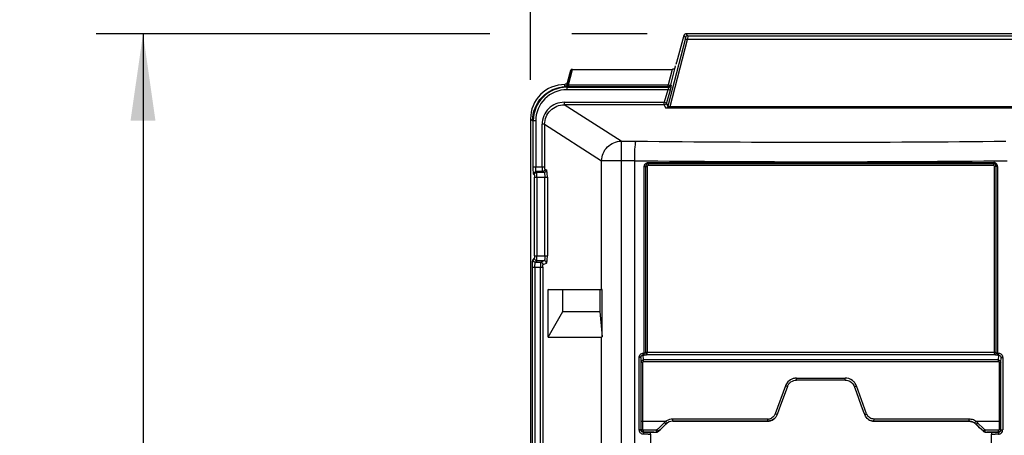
# Model space of a CAD drawing. Header units: inches. Extents: x 0 to 117, y 0 to 83.
# Tile 8 of 66: x 14.72 to 22.63, y 50.14 to 53.48. Entities that reach past the tile are written whole.
import ezdxf

# ---------------------------------------------------------------- set-up
doc = ezdxf.new("R2010")
doc.units = ezdxf.units.IN
doc.header["$LTSCALE"] = 6.431102
doc.header["$MEASUREMENT"] = 0
doc.layers.get('0').update_dxf_attribs({"linetype": 'CONTINUOUS'})
doc.styles.get("Standard").update_dxf_attribs({"font": 'txt', "width": 0.8})
doc.dimstyles.new('DIMSTYLE_2', dxfattribs={"dimtxt": 0.78125, "dimasz": 0.7, "dimexe": 0.18, "dimexo": 0.0625, "dimgap": 0.09, "dimtad": 1, "dimdec": 0, "dimzin": 4, "dimdsep": 46, "dimtxsty": 'STANDARD', "dimblk": '_FILLED', "dimblk1": '_FILLED', "dimblk2": '_FILLED', "dimcen": 0.09, "dimadec": 0, "dimazin": 0, "dimtfac": 1, "dimtdec": 0, "dimtofl": 0, "dimtmove": 0, "dimatfit": 3, "dimldrblk": '_FILLED', "dimfxl": 1, "dimtolj": 1, "dimtzin": 4, "dimarcsym": 0})

# ---------------------------------------------------------------- blocks, each defined once
blk = doc.blocks.new('_FILLED')
at = {"color": 0, "linetype": 'BYBLOCK'}
blk.add_solid([(0, 0), (-1, 0.143), (-1, -0.143)], dxfattribs=at)
blk = doc.blocks.new('*D9')
at = {"color": 7, "linetype": 'CONTINUOUS'}
for p, q in [((18.8268, 52.9948), (18.8268, 56.1389)), ((28.3741, 52.9948), (28.3741, 56.1389)), ((18.8268, 55.7639), (23.6004, 55.7639)), ((28.3741, 55.7639), (23.6004, 55.7639))]:
    blk.add_line(p, q, dxfattribs=at)
at = {"color": 7, "linetype": 'CONTINUOUS', "xscale": 0.7, "yscale": 0.7, "zscale": 0.7, "rotation": 180}
blk.add_blockref('_FILLED', (18.8268, 55.7639), dxfattribs=at)
at = {"color": 7, "linetype": 'CONTINUOUS', "xscale": 0.7, "yscale": 0.7, "zscale": 0.7}
blk.add_blockref('_FILLED', (28.3741, 55.7639), dxfattribs=at)
at = {"color": 7, "linetype": 'CONTINUOUS', "insert": (23.6004, 56.7405), "char_height": 0.78125, "width": 1.875, "attachment_point": 2, "line_spacing_factor": 0.9}
blk.add_mtext('243', dxfattribs=at)
blk = doc.blocks.new('*D10')
at = {"color": 7, "linetype": 'CONTINUOUS'}
for p, q in [((18.4988, 53.3662), (15.3394, 53.3662)), ((15.7144, 53.3662), (15.7144, 40.289)), ((19.7646, 53.3662), (19.1591, 53.3662)), ((15.7144, 27.2118), (15.7144, 40.289)), ((18.7895, 27.2118), (15.3394, 27.2118))]:
    blk.add_line(p, q, dxfattribs=at)
at = {"color": 7, "linetype": 'CONTINUOUS', "xscale": 0.7, "yscale": 0.7, "zscale": 0.7}
for p, rotation in [((15.7144, 53.3662), 90), ((15.7144, 27.2118), 270)]:
    blk.add_blockref('_FILLED', p, dxfattribs=dict(at, rotation=rotation))
at = {"color": 7, "linetype": 'CONTINUOUS', "insert": (14.7378, 40.289), "char_height": 0.78125, "width": 1.875, "attachment_point": 2, "rotation": 90, "line_spacing_factor": 0.9}
blk.add_mtext('664', dxfattribs=at)

msp = doc.modelspace()

# ---------------------------------------------------------------- linework, layer by layer
at = {"color": 7, "linetype": 'CONTINUOUS'}
for p, q in [((20.0678, 53.3198), (19.931, 52.7842)), ((19.9495, 52.782), (20.0867, 53.3191)), ((20.0581, 53.3516), (20.0003, 53.136)), ((20.0581, 53.3516), (20.0709, 53.335)), ((20.0898, 53.3496), (20.0771, 53.3662)), ((27.1238, 53.3662), (20.0771, 53.3662)), ((27.1141, 53.3191), (20.0867, 53.3191)), ((20.0898, 53.3496), (27.111, 53.3496)), ((19.1534, 53.0794), (19.1209, 52.956)), ((19.1473, 53.0701), (19.121, 52.9722)), ((19.1319, 52.9545), (19.1649, 53.0798)), ((19.1649, 53.0798), (19.9652, 53.0798)), ((19.9652, 53.0798), (19.9336, 52.9545)), ((19.9525, 52.9548), (19.9876, 53.0937)), ((19.9876, 53.0937), (19.9923, 53.1082)), ((19.1029, 52.9433), (19.103, 52.9415)), ((19.1186, 52.9404), (19.1093, 52.9408)), ((19.1186, 52.9404), (19.1186, 52.9161)), ((19.1186, 52.9358), (19.937, 52.9358)), ((19.9285, 52.9161), (19.1186, 52.9161)), ((19.121, 52.9704), (19.121, 52.9722)), ((19.121, 52.9686), (19.121, 52.9704)), ((19.1319, 52.9545), (19.1319, 52.9403)), ((19.1319, 52.9545), (19.9336, 52.9545)), ((19.9336, 52.9403), (19.1319, 52.9403)), ((19.9285, 52.9161), (19.9013, 52.8146)), ((19.9475, 52.911), (19.9203, 52.8095)), ((19.9475, 52.911), (19.9285, 52.9161)), ((19.9336, 52.9403), (19.9336, 52.9545)), ((19.9336, 52.9403), (19.937, 52.9358)), ((19.9525, 52.9548), (19.956, 52.9504)), ((19.0975, 52.8146), (19.0975, 52.795)), ((19.0975, 52.8146), (19.9013, 52.8146)), ((19.5544, 52.5021), (19.0975, 52.795)), ((19.9013, 52.795), (19.0975, 52.795)), ((19.9013, 52.795), (19.9013, 52.8146)), ((19.9013, 52.8146), (19.9203, 52.8095)), ((19.9013, 52.795), (19.912, 52.7696)), ((19.931, 52.7842), (19.9203, 52.8095)), ((19.9495, 52.7668), (19.9495, 52.782)), ((19.9495, 52.782), (27.2513, 52.782)), ((27.2513, 52.7668), (19.9495, 52.7668)), ((18.8268, 52.6823), (18.8268, 27.4871)), ((18.8268, 52.6823), (18.8433, 52.6658)), ((18.8682, 52.6658), (18.8433, 52.6658)), ((18.8486, 52.2967), (18.8486, 52.6658)), ((18.8682, 52.6657), (18.8682, 52.2967)), ((18.9207, 52.2967), (18.9207, 52.6386)), ((18.9402, 52.6386), (18.9207, 52.6386)), ((18.9402, 52.6386), (18.9402, 52.2967)), ((18.9402, 52.6386), (19.3981, 52.3451)), ((19.5544, 52.5021), (19.5544, 27.4236)), ((19.5544, 52.5021), (19.6742, 52.5021)), ((18.8486, 52.2967), (18.9402, 52.2967)), ((18.9425, 52.277), (18.9551, 52.2717)), ((19.3981, 51.3091), (19.3981, 52.3451)), ((19.6634, 52.3451), (19.3981, 52.3451)), ((19.6634, 27.5811), (19.6634, 52.3451)), ((19.7406, 50.7976), (19.7406, 52.2997)), ((19.7406, 52.2997), (19.7646, 52.2997)), ((19.7509, 52.2997), (19.7509, 50.802)), ((19.7646, 52.2997), (19.7646, 50.802)), ((19.7714, 52.3304), (22.5476, 52.3304)), ((22.547, 52.3207), (19.772, 52.3207)), ((22.5461, 52.3077), (19.7729, 52.3077)), ((22.5544, 50.802), (22.5544, 52.2997)), ((22.5783, 52.2997), (22.5544, 52.2997)), ((22.5681, 50.802), (22.5681, 52.2997)), ((22.5783, 52.2997), (22.5783, 50.7977)), ((18.8569, 52.2323), (18.8515, 52.2377)), ((18.8578, 51.5803), (18.8578, 52.2127)), ((18.8578, 52.2127), (18.962, 52.2127)), ((18.8765, 52.252), (18.8712, 52.2574)), ((18.923, 52.2574), (18.8712, 52.2574)), ((18.8765, 52.252), (18.9356, 52.252)), ((18.8775, 52.2127), (18.8775, 51.5803)), ((18.923, 52.2574), (18.9356, 52.252)), ((18.9424, 51.5803), (18.9424, 52.2127)), ((18.962, 52.2127), (18.962, 51.5803)), ((18.8578, 51.5803), (18.962, 51.5803)), ((18.8424, 28.8456), (18.8424, 51.4901)), ((18.8424, 51.4901), (18.9257, 51.4901)), ((18.8569, 51.5607), (18.8453, 51.5491)), ((18.862, 51.4901), (18.862, 28.8456)), ((18.865, 51.5294), (18.8765, 51.541)), ((18.865, 51.5294), (18.9085, 51.5294)), ((18.9356, 51.541), (18.8765, 51.541)), ((18.9062, 28.8456), (18.9062, 51.4901)), ((18.9356, 51.541), (18.9085, 51.5294)), ((18.9257, 51.4901), (18.9257, 28.8456)), ((18.928, 51.5098), (18.9551, 51.5213)), ((18.9699, 50.9274), (18.9699, 51.3091)), ((18.9699, 51.3091), (19.3981, 51.3091)), ((19.0864, 51.307), (18.9699, 51.3091)), ((19.0864, 51.1319), (19.0864, 51.307)), ((19.3823, 51.307), (19.0864, 51.307)), ((19.4018, 51.3091), (19.3823, 51.307)), ((19.3823, 51.307), (19.3823, 51.1319)), ((19.3981, 51.3091), (19.4024, 51.3091)), ((19.4018, 50.9295), (19.4018, 51.3091)), ((18.9699, 50.9274), (19.0864, 51.1319)), ((19.0864, 51.1319), (19.3823, 51.1319)), ((19.3823, 51.1319), (19.4018, 50.9295)), ((18.9699, 50.9274), (19.3981, 50.9274)), ((19.3981, 49.9296), (19.3981, 50.9274)), ((19.7335, 50.7441), (19.7317, 50.7829)), ((19.733, 50.7976), (19.7406, 50.7976)), ((19.7351, 50.7829), (19.7359, 50.7828)), ((22.5681, 50.802), (19.7509, 50.802)), ((19.7633, 50.7872), (22.5557, 50.7872)), ((22.5783, 50.7977), (22.586, 50.7977)), ((22.5831, 50.7829), (22.5839, 50.7829)), ((22.5854, 50.7443), (22.5873, 50.7829)), ((19.6993, 50.1811), (19.6993, 50.7618)), ((19.713, 50.7618), (19.6993, 50.7618)), ((19.713, 50.7618), (19.713, 50.1811)), ((19.713, 50.7618), (19.7147, 50.7253)), ((19.7152, 50.1833), (19.7147, 50.7253)), ((19.7289, 50.1833), (19.7285, 50.7261)), ((19.7336, 50.7306), (22.586, 50.7306)), ((22.5905, 50.7263), (22.5901, 50.1833)), ((22.6038, 50.1833), (22.6042, 50.7255)), ((22.6042, 50.7255), (22.606, 50.7619)), ((22.606, 50.7619), (22.6196, 50.7619)), ((22.6196, 50.7619), (22.6196, 50.1811)), ((20.8747, 50.5352), (20.7925, 50.3097)), ((20.9636, 50.5973), (21.3554, 50.5973)), ((21.3552, 50.5808), (20.9639, 50.5808)), ((21.5264, 50.3097), (21.4442, 50.5352)), ((20.8717, 50.4789), (20.8352, 50.3786)), ((20.8899, 50.529), (20.8717, 50.4789)), ((21.4473, 50.4789), (21.429, 50.529)), ((21.4838, 50.3786), (21.4473, 50.4789)), ((20.8352, 50.3786), (20.8078, 50.3035)), ((21.502, 50.3285), (21.4838, 50.3786)), ((21.5111, 50.3035), (21.502, 50.3285)), ((19.7289, 50.25), (19.9145, 50.25)), ((19.8888, 50.2264), (19.8488, 50.1872)), ((19.8816, 50.1956), (19.9149, 50.2282)), ((19.9021, 50.2394), (19.8888, 50.2264)), ((19.9149, 50.2282), (19.9149, 50.228)), ((20.7332, 50.2682), (19.9682, 50.2673)), ((19.9699, 50.2507), (19.9699, 50.2506)), ((20.7336, 50.2515), (20.7338, 50.2517)), ((20.779, 50.2659), (20.7788, 50.2658)), ((21.5402, 50.2658), (21.54, 50.2659)), ((21.5851, 50.2517), (21.5854, 50.2515)), ((22.3508, 50.2673), (21.5857, 50.2682)), ((22.3491, 50.2506), (22.3491, 50.2507)), ((22.4041, 50.2282), (22.404, 50.228)), ((22.4041, 50.2282), (22.4639, 50.1695)), ((22.4045, 50.25), (22.5901, 50.25)), ((22.4235, 50.2329), (22.4169, 50.2394)), ((22.4635, 50.1938), (22.4235, 50.2329)), ((19.713, 50.1811), (19.6993, 50.1811)), ((19.7152, 50.1833), (19.7289, 50.1833)), ((19.7328, 50.1615), (19.7349, 50.1636)), ((19.765, 50.1616), (19.7328, 50.1615)), ((19.8394, 50.1796), (19.7329, 50.1794)), ((19.7349, 50.1636), (19.7585, 50.1637)), ((19.7585, 50.1637), (19.8294, 50.1638)), ((19.7714, 50.1616), (19.765, 50.1616)), ((19.7712, 50.1458), (19.7651, 50.1458)), ((19.7908, 50.1616), (19.7714, 50.1616)), ((19.7894, 50.1459), (19.7894, 45.0828)), ((19.7997, 50.1634), (19.7908, 50.1616)), ((19.8294, 50.1638), (19.8413, 50.1639)), ((19.8413, 50.1638), (19.8413, 50.1639)), ((19.8488, 50.1872), (19.8422, 50.1807)), ((19.855, 50.1695), (19.8683, 50.1825)), ((19.8551, 50.1694), (19.855, 50.1695)), ((19.8683, 50.1825), (19.8816, 50.1956)), ((22.4702, 50.1872), (22.4635, 50.1938)), ((22.4639, 50.1694), (22.4639, 50.1695)), ((22.4768, 50.1807), (22.4702, 50.1872)), ((22.4777, 50.1638), (22.4777, 50.1639)), ((22.4777, 50.1639), (22.4895, 50.1638)), ((22.4777, 50.1638), (22.4912, 50.1637)), ((22.5861, 50.1794), (22.4796, 50.1796)), ((22.4895, 50.1638), (22.5014, 50.1638)), ((22.5014, 50.1638), (22.5487, 50.1637)), ((22.5193, 50.1634), (22.5021, 50.1637)), ((22.5282, 50.1616), (22.5193, 50.1634)), ((22.5604, 50.1616), (22.5282, 50.1616)), ((22.5296, 45.0828), (22.5296, 50.1459)), ((22.5487, 50.1637), (22.5841, 50.1636)), ((22.5862, 50.1615), (22.5604, 50.1616)), ((22.5862, 50.1615), (22.5841, 50.1636)), ((22.6038, 50.1833), (22.5901, 50.1833)), ((22.606, 50.1811), (22.6196, 50.1811))]:
    msp.add_line(p, q, dxfattribs=at)
for points in [[(19.1221, 52.9534), (19.1218, 52.9536), (19.1215, 52.9538), (19.1212, 52.9541), (19.121, 52.9543), (19.1209, 52.9546), (19.1209, 52.9549), (19.1208, 52.9553), (19.1209, 52.9556), (19.1209, 52.956)], [(19.1265, 52.9532), (19.1259, 52.9531), (19.1253, 52.9531), (19.1247, 52.9531), (19.1242, 52.9531), (19.1237, 52.9531), (19.1232, 52.9531), (19.1228, 52.9532), (19.1225, 52.9533), (19.1221, 52.9534)], [(19.1319, 52.9545), (19.1312, 52.9543), (19.1306, 52.9541), (19.13, 52.9539), (19.1294, 52.9537), (19.1288, 52.9536), (19.1282, 52.9535), (19.1276, 52.9533), (19.1271, 52.9533), (19.1265, 52.9532)], [(19.7317, 50.7829), (19.7325, 50.7829), (19.7334, 50.7829), (19.7342, 50.7829), (19.7368, 50.7828)], [(19.7368, 50.7828), (19.7376, 50.7828), (19.7385, 50.7828), (19.7393, 50.7829)], [(22.5797, 50.7829), (22.5805, 50.7829), (22.5814, 50.7829), (22.5822, 50.7829), (22.5848, 50.7829)], [(22.5848, 50.7829), (22.5856, 50.7829), (22.5865, 50.7829), (22.5873, 50.7829)], [(19.7285, 50.7261), (19.7285, 50.7268), (19.7287, 50.7275), (19.7289, 50.7281), (19.7292, 50.7286), (19.7296, 50.7291), (19.7303, 50.7295), (19.7312, 50.7299), (19.7323, 50.7303), (19.7336, 50.7306)], [(22.586, 50.7306), (22.5871, 50.7304), (22.5879, 50.7301), (22.5887, 50.7298), (22.5893, 50.7294), (22.5897, 50.7289), (22.59, 50.7283), (22.5903, 50.7277), (22.5904, 50.727), (22.5905, 50.7263)], [(19.7329, 50.1794), (19.7322, 50.1794), (19.7315, 50.1796), (19.7309, 50.1799), (19.7304, 50.1803), (19.7299, 50.1807), (19.7295, 50.1813), (19.7292, 50.1819), (19.729, 50.1825), (19.7289, 50.1833)], [(19.8422, 50.1807), (19.8419, 50.1805), (19.8416, 50.1803), (19.8413, 50.1801), (19.841, 50.1799), (19.8407, 50.1798), (19.8404, 50.1797), (19.8401, 50.1797), (19.8397, 50.1796), (19.8394, 50.1796)], [(22.4796, 50.1796), (22.4792, 50.1796), (22.4788, 50.1797), (22.4785, 50.1797), (22.4782, 50.1799), (22.4779, 50.18), (22.4776, 50.1801), (22.4773, 50.1803), (22.4771, 50.1805), (22.4768, 50.1807)], [(22.5901, 50.1833), (22.59, 50.1826), (22.5898, 50.1819), (22.5895, 50.1813), (22.5892, 50.1808), (22.5887, 50.1803), (22.5881, 50.1799), (22.5875, 50.1797), (22.5869, 50.1795), (22.5861, 50.1794)]]:
    msp.add_lwpolyline(points, dxfattribs=at)
for centre, radius, start, end in [((19.9651, 53.1059), 0.0261, 270.07528, 277.84097), ((19.1019, 52.6824), 0.2751, 89.97695, 180.02528), ((19.1184, 52.6659), 0.2698, 89.9667, 180.03285), ((19.1184, 52.6659), 0.2502, 89.9497, 180.05092), ((13.2328, 52.6056), 5.8798, 3.29218, 3.43133), ((21.1595, 189.7635), 137.2694, 269.380043, 270.619957), ((21.1594, 192.4373), 140.1002, 269.388183, 270.611872), ((22.5476, 52.2996), 0.0307, 0.02741, 90.03401), ((20.9633, 50.5023), 0.078, 152.20682, 159.97665), ((20.9648, 50.5015), 0.0798, 144.65025, 152.21985), ((20.965, 50.4947), 0.1026, 98.34565, 105.60811), ((20.966, 50.488), 0.1093, 91.2692, 98.35869), ((21.3548, 50.5004), 0.097, 82.14222, 89.69804), ((21.3554, 50.5037), 0.0939, 35.67023, 43.41037), ((21.3557, 50.5023), 0.078, 20.0301, 28.27791), ((21.5851, 50.3311), 0.0624, 200.05216, 207.79389), ((21.5862, 50.3317), 0.0637, 207.7784, 215.22191), ((19.9721, 50.17), 0.0986, 121.86466, 125.74746), ((19.9701, 50.1721), 0.0785, 90.1143, 134.36176), ((19.9666, 50.1787), 0.0884, 105.06468, 121.82261), ((20.7332, 50.3312), 0.063, 270.06751, 278.11252), ((20.733, 50.3325), 0.0643, 278.09448, 285.70898), ((20.7339, 50.3304), 0.0787, 285.56351, 324.45097), ((21.5851, 50.3304), 0.0787, 235.00542, 254.45777), ((22.3488, 50.1712), 0.0793, 70.28707, 89.81826), ((22.3494, 50.1583), 0.1089, 85.80734, 89.28925), ((22.3501, 50.1754), 0.0923, 57.99167, 61.99133), ((22.3455, 50.1681), 0.1009, 54.248, 57.99341), ((22.349, 50.1718), 0.0787, 45.60746, 50.54824), ((19.7343, 50.1811), 0.035, 180.06765, 191.04026), ((19.7323, 50.1811), 0.0193, 180.05277, 190.24511), ((19.7501, 35.7585), 14.3874, 89.94012, 90.06196), ((19.7803, 57.0888), 6.943, 269.92486, 270.07514), ((19.8189, 49.2093), 0.9544, 90.12081, 90.46205), ((19.8076, 60.4641), 10.3004, 270.05204, 270.18779), ((22.4859, 46.4213), 3.7424, 89.75285, 89.9185), ((22.545, 64.9839), 14.8381, 269.94022, 270.05734), ((22.5725, 38.6548), 11.491, 89.9404, 90.06261), ((22.5844, 50.1805), 0.0346, 269.93577, 0.05897)]:
    msp.add_arc(centre, radius, start, end, dxfattribs=at)
for centre, major_axis, ratio, start_param, end_param in [((20.0771, 53.3465), (0.012, -0.0157), 0.997825, 2.488145, 3.79504), ((19.1656, 53.0793), (0.0122, 0), 0.034745, 1.632299, 3.118454), ((19.9982, 53.136), (0.0106, 0.0394), 0.050613, -1.907301, -1.557198), ((19.5544, 51.2001), (0.1568, 0.2726), 0.052919, -3.111164, -2.98512), ((20.5891, 50.6164), (11.1297, 10.8857), 0.012462, 1.619817, 1.624607), ((21.7299, 50.6164), (11.1297, -10.8857), 0.012462, 1.516986, 1.522376)]:
    msp.add_ellipse(centre, major_axis=major_axis, ratio=ratio, start_param=start_param, end_param=end_param, dxfattribs=at)
for points, knots in [([(20.0867, 53.3191), (20.0826, 53.3201), (20.0772, 53.3207), (20.0688, 53.3216), (20.0678, 53.3198)], [0, 0, 0, 0, 0.66917, 1, 1, 1, 1]), ([(20.0709, 53.335), (20.0715, 53.3341), (20.0694, 53.3291), (20.069, 53.3251), (20.0681, 53.3219)], [0, 0, 0, 0, 0.242809, 1, 1, 1, 1]), ([(20.0898, 53.3496), (20.0911, 53.3468), (20.0874, 53.336), (20.0877, 53.3262), (20.0867, 53.3191)], [0, 0, 0, 0, 0.300533, 1, 1, 1, 1]), ([(18.8433, 52.6658), (18.8434, 52.7343), (18.8989, 52.8768), (19.0391, 52.938), (19.1075, 52.9407)], [0, 0, 0, 0, 0.499963, 1, 1, 1, 1]), ([(19.1075, 52.9407), (19.1063, 52.9408), (19.1027, 52.9402), (19.1044, 52.9415), (19.1047, 52.9415)], [0, 0, 0, 0, 0.79369, 1, 1, 1, 1]), ([(19.121, 52.9722), (19.12, 52.9684), (19.118, 52.9602), (19.108, 52.9595), (19.1053, 52.9617)], [0, 0, 0, 0, 0.528396, 1, 1, 1, 1]), ([(19.1209, 52.956), (19.12, 52.9524), (19.118, 52.9446), (19.1084, 52.9435), (19.1057, 52.9454)], [0, 0, 0, 0, 0.525484, 1, 1, 1, 1]), ([(19.1221, 52.9534), (19.1211, 52.9503), (19.1196, 52.9437), (19.1116, 52.9425), (19.1095, 52.9442)], [0, 0, 0, 0, 0.553868, 1, 1, 1, 1]), ([(19.1265, 52.9532), (19.126, 52.9501), (19.1255, 52.9467), (19.1222, 52.9413), (19.1202, 52.9431), (19.1197, 52.9439)], [0, 0, 0, 0, 0.622983, 0.810344, 1, 1, 1, 1]), ([(19.937, 52.9358), (19.9389, 52.9345), (19.9317, 52.9257), (19.9309, 52.9204), (19.9285, 52.9161)], [0, 0, 0, 0, 0.319092, 1, 1, 1, 1]), ([(19.9336, 52.9545), (19.9377, 52.9535), (19.9432, 52.9528), (19.9516, 52.9528), (19.9525, 52.9548)], [0, 0, 0, 0, 0.657581, 1, 1, 1, 1]), ([(19.956, 52.9504), (19.9567, 52.9494), (19.9549, 52.9446), (19.9537, 52.9322), (19.9499, 52.92), (19.9475, 52.911)], [0, 0, 0, 0, 0.090805, 0.312773, 1, 1, 1, 1]), ([(19.0975, 52.8146), (19.0524, 52.8146), (18.9585, 52.7775), (18.9207, 52.6836), (18.9207, 52.6386)], [0, 0, 0, 0, 0.500113, 1, 1, 1, 1]), ([(18.9402, 52.6386), (18.9402, 52.6786), (18.9737, 52.7622), (19.0574, 52.7951), (19.0975, 52.795)], [0, 0, 0, 0, 0.499496, 1, 1, 1, 1]), ([(19.9201, 52.7679), (19.9185, 52.768), (19.9159, 52.7683), (19.9134, 52.7688), (19.9126, 52.7692)], [0, 0, 0, 0, 0.645581, 1, 1, 1, 1]), ([(19.9495, 52.7668), (19.9468, 52.7668), (19.9369, 52.7669), (19.9271, 52.7672), (19.9201, 52.7679)], [0, 0, 0, 0, 0.283945, 1, 1, 1, 1]), ([(19.931, 52.7842), (19.9309, 52.7834), (19.9329, 52.7804), (19.9404, 52.7807), (19.946, 52.7812), (19.9495, 52.782)], [0, 0, 0, 0, 0.115659, 0.461963, 1, 1, 1, 1]), ([(19.3981, 52.3451), (19.3985, 52.385), (19.4321, 52.4676), (19.5146, 52.5017), (19.5544, 52.5021)], [0, 0, 0, 0, 0.500768, 1, 1, 1, 1]), ([(19.6634, 52.345), (19.6636, 52.3642), (19.6644, 52.3997), (19.6657, 52.4477), (19.6703, 52.4795), (19.6707, 52.4981), (19.6742, 52.5021)], [0, 0, 0, 0, 0.364334, 0.678575, 0.900009, 1, 1, 1, 1]), ([(18.8515, 52.2377), (18.8502, 52.239), (18.8507, 52.246), (18.8489, 52.2577), (18.8488, 52.2759), (18.8486, 52.2894), (18.8486, 52.2967)], [0, 0, 0, 0, 0.092109, 0.312031, 0.629645, 1, 1, 1, 1]), ([(18.8712, 52.2574), (18.8701, 52.2581), (18.87, 52.263), (18.868, 52.2751), (18.8682, 52.2876), (18.8682, 52.2967)], [0, 0, 0, 0, 0.09412, 0.313533, 1, 1, 1, 1]), ([(18.9207, 52.2967), (18.9207, 52.2877), (18.9203, 52.2752), (18.9222, 52.263), (18.922, 52.2582), (18.923, 52.2574)], [0, 0, 0, 0, 0.687326, 0.907003, 1, 1, 1, 1]), ([(18.9425, 52.277), (18.9406, 52.2779), (18.9414, 52.2867), (18.9402, 52.2922), (18.9402, 52.2967)], [0, 0, 0, 0, 0.315875, 1, 1, 1, 1]), ([(19.7406, 52.2997), (19.7405, 52.3075), (19.7473, 52.324), (19.7636, 52.33), (19.7714, 52.3304)], [0, 0, 0, 0, 0.501348, 1, 1, 1, 1]), ([(19.772, 52.3207), (19.7667, 52.3207), (19.7555, 52.3162), (19.7509, 52.305), (19.7509, 52.2997)], [0, 0, 0, 0, 0.498707, 1, 1, 1, 1]), ([(22.5681, 52.2997), (22.5681, 52.305), (22.5635, 52.3162), (22.5523, 52.3207), (22.547, 52.3207)], [0, 0, 0, 0, 0.500915, 1, 1, 1, 1]), ([(18.8569, 52.2323), (18.8583, 52.2309), (18.8567, 52.2232), (18.8578, 52.2172), (18.8578, 52.2127)], [0, 0, 0, 0, 0.311165, 1, 1, 1, 1]), ([(18.8775, 52.2127), (18.8775, 52.2217), (18.8759, 52.2344), (18.8783, 52.2484), (18.8765, 52.252)], [0, 0, 0, 0, 0.689102, 1, 1, 1, 1]), ([(18.9356, 52.252), (18.9397, 52.2508), (18.9407, 52.2328), (18.9424, 52.2218), (18.9424, 52.2127)], [0, 0, 0, 0, 0.322912, 1, 1, 1, 1]), ([(18.962, 52.2127), (18.962, 52.2263), (18.9617, 52.2452), (18.9583, 52.2633), (18.9569, 52.2709), (18.9551, 52.2717)], [0, 0, 0, 0, 0.681382, 0.900712, 1, 1, 1, 1]), ([(18.8578, 51.5803), (18.8578, 51.5758), (18.8567, 51.5699), (18.8583, 51.5621), (18.8569, 51.5607)], [0, 0, 0, 0, 0.688008, 1, 1, 1, 1]), ([(18.8765, 51.541), (18.8784, 51.5447), (18.8759, 51.5586), (18.8775, 51.5713), (18.8775, 51.5803)], [0, 0, 0, 0, 0.310899, 1, 1, 1, 1]), ([(18.9424, 51.5803), (18.9424, 51.5712), (18.9407, 51.5602), (18.9398, 51.5422), (18.9356, 51.541)], [0, 0, 0, 0, 0.676252, 1, 1, 1, 1]), ([(18.9551, 51.5213), (18.9569, 51.5221), (18.9583, 51.5297), (18.9617, 51.5478), (18.962, 51.5667), (18.962, 51.5803)], [0, 0, 0, 0, 0.099109, 0.318143, 1, 1, 1, 1]), ([(18.8424, 51.4901), (18.8424, 51.4974), (18.8426, 51.5109), (18.8427, 51.5291), (18.8445, 51.5408), (18.844, 51.5478), (18.8453, 51.5491)], [0, 0, 0, 0, 0.370346, 0.687955, 0.907893, 1, 1, 1, 1]), ([(18.862, 51.4901), (18.862, 51.4992), (18.8618, 51.5117), (18.8639, 51.5238), (18.8639, 51.5288), (18.865, 51.5294)], [0, 0, 0, 0, 0.685561, 0.905456, 1, 1, 1, 1]), ([(18.9085, 51.5294), (18.9075, 51.5287), (18.9078, 51.5238), (18.9058, 51.5116), (18.9062, 51.4992), (18.9062, 51.4901)], [0, 0, 0, 0, 0.09304, 0.312691, 1, 1, 1, 1]), ([(18.9257, 51.4901), (18.9257, 51.4946), (18.9269, 51.5001), (18.9261, 51.509), (18.928, 51.5098)], [0, 0, 0, 0, 0.682309, 1, 1, 1, 1]), ([(19.6993, 50.7618), (19.6993, 50.7707), (19.7057, 50.7894), (19.7242, 50.7976), (19.733, 50.7976)], [0, 0, 0, 0, 0.502566, 1, 1, 1, 1]), ([(19.713, 50.7618), (19.713, 50.7669), (19.7158, 50.7778), (19.7266, 50.7831), (19.7317, 50.7829)], [0, 0, 0, 0, 0.502888, 1, 1, 1, 1]), ([(19.7317, 50.7829), (19.7319, 50.7835), (19.7329, 50.7876), (19.733, 50.7919), (19.7326, 50.7954)], [0, 0, 0, 0, 0.153083, 1, 1, 1, 1]), ([(19.7393, 50.7829), (19.7395, 50.7835), (19.7406, 50.7876), (19.7406, 50.7919), (19.7403, 50.7954)], [0, 0, 0, 0, 0.153027, 1, 1, 1, 1]), ([(19.7393, 50.7829), (19.7457, 50.7829), (19.754, 50.7838), (19.7617, 50.7865), (19.7633, 50.7872)], [0, 0, 0, 0, 0.787974, 1, 1, 1, 1]), ([(19.7633, 50.7872), (19.7635, 50.7878), (19.7645, 50.7919), (19.7646, 50.7962), (19.7642, 50.7997)], [0, 0, 0, 0, 0.15303, 1, 1, 1, 1]), ([(22.5557, 50.7872), (22.5555, 50.7878), (22.5544, 50.7919), (22.5545, 50.7962), (22.5546, 50.7998)], [0, 0, 0, 0, 0.153384, 1, 1, 1, 1]), ([(22.5557, 50.7872), (22.5573, 50.7865), (22.565, 50.7838), (22.5732, 50.7829), (22.5797, 50.7829)], [0, 0, 0, 0, 0.211752, 1, 1, 1, 1]), ([(22.5797, 50.7829), (22.5794, 50.7835), (22.5784, 50.7876), (22.5784, 50.7919), (22.5787, 50.7955)], [0, 0, 0, 0, 0.15277, 1, 1, 1, 1]), ([(22.586, 50.7977), (22.5948, 50.7977), (22.6133, 50.7895), (22.6196, 50.7708), (22.6196, 50.7619)], [0, 0, 0, 0, 0.49679, 1, 1, 1, 1]), ([(22.5873, 50.7829), (22.5871, 50.7835), (22.586, 50.7876), (22.586, 50.7919), (22.5863, 50.7955)], [0, 0, 0, 0, 0.152828, 1, 1, 1, 1]), ([(22.5873, 50.7829), (22.5924, 50.7831), (22.6031, 50.7778), (22.606, 50.767), (22.606, 50.7619)], [0, 0, 0, 0, 0.497393, 1, 1, 1, 1]), ([(19.7147, 50.7253), (19.715, 50.7261), (19.7204, 50.7252), (19.7233, 50.726), (19.7262, 50.7259)], [0, 0, 0, 0, 0.239089, 1, 1, 1, 1]), ([(19.7335, 50.7441), (19.7333, 50.7435), (19.7323, 50.7396), (19.7323, 50.7355), (19.7326, 50.7321)], [0, 0, 0, 0, 0.150901, 1, 1, 1, 1]), ([(22.5854, 50.7443), (22.3483, 50.7445), (21.3976, 50.7449), (20.447, 50.7445), (19.7335, 50.7441)], [0, 0, 0, 0, 0.249477, 1, 1, 1, 1]), ([(22.6042, 50.7255), (22.6036, 50.7262), (22.5991, 50.7257), (22.5957, 50.7262), (22.5928, 50.7261)], [0, 0, 0, 0, 0.248944, 1, 1, 1, 1]), ([(20.8899, 50.529), (20.8907, 50.5298), (20.8828, 50.5312), (20.8812, 50.5328), (20.8782, 50.5338)], [0, 0, 0, 0, 0.247116, 1, 1, 1, 1]), ([(20.9639, 50.5808), (20.9628, 50.5808), (20.965, 50.5878), (20.9636, 50.5906), (20.9637, 50.5938)], [0, 0, 0, 0, 0.260076, 1, 1, 1, 1]), ([(21.3551, 50.5808), (21.3562, 50.5808), (21.354, 50.5877), (21.3553, 50.5904), (21.3553, 50.5936)], [0, 0, 0, 0, 0.255423, 1, 1, 1, 1]), ([(21.429, 50.529), (21.4283, 50.5298), (21.4361, 50.5312), (21.4378, 50.5328), (21.4408, 50.5338)], [0, 0, 0, 0, 0.247117, 1, 1, 1, 1]), ([(20.8078, 50.3035), (20.8086, 50.3042), (20.8007, 50.3056), (20.7991, 50.3072), (20.796, 50.3082)], [0, 0, 0, 0, 0.248177, 1, 1, 1, 1]), ([(21.5111, 50.3035), (21.5104, 50.3042), (21.5183, 50.3056), (21.5199, 50.3072), (21.5229, 50.3082)], [0, 0, 0, 0, 0.248181, 1, 1, 1, 1]), ([(19.7152, 50.2496), (19.7157, 50.2504), (19.7205, 50.2491), (19.7237, 50.25), (19.7266, 50.2499)], [0, 0, 0, 0, 0.236904, 1, 1, 1, 1]), ([(19.9149, 50.2282), (19.9138, 50.2275), (19.9099, 50.2326), (19.9071, 50.2345), (19.905, 50.237)], [0, 0, 0, 0, 0.276406, 1, 1, 1, 1]), ([(19.9252, 50.2367), (19.924, 50.2362), (19.921, 50.242), (19.9185, 50.2444), (19.9169, 50.2472)], [0, 0, 0, 0, 0.279502, 1, 1, 1, 1]), ([(19.9699, 50.2507), (19.9687, 50.2509), (19.9688, 50.2571), (19.9684, 50.2604), (19.9687, 50.2636)], [0, 0, 0, 0, 0.27374, 1, 1, 1, 1]), ([(20.7338, 50.2517), (20.7328, 50.2521), (20.7343, 50.258), (20.7333, 50.2614), (20.7334, 50.2645)], [0, 0, 0, 0, 0.264274, 1, 1, 1, 1]), ([(21.5851, 50.2517), (21.5862, 50.2521), (21.5847, 50.258), (21.5857, 50.2614), (21.5856, 50.2645)], [0, 0, 0, 0, 0.264241, 1, 1, 1, 1]), ([(22.3491, 50.2507), (22.3503, 50.2509), (22.3502, 50.2572), (22.3506, 50.2605), (22.3503, 50.2637)], [0, 0, 0, 0, 0.276163, 1, 1, 1, 1]), ([(22.3938, 50.2367), (22.395, 50.2362), (22.3979, 50.242), (22.4005, 50.2444), (22.4021, 50.2471)], [0, 0, 0, 0, 0.278526, 1, 1, 1, 1]), ([(22.4041, 50.2282), (22.4051, 50.2275), (22.409, 50.2326), (22.4118, 50.2344), (22.4139, 50.2369)], [0, 0, 0, 0, 0.273812, 1, 1, 1, 1]), ([(22.6038, 50.2496), (22.6033, 50.2504), (22.5985, 50.2491), (22.5953, 50.25), (22.5924, 50.2499)], [0, 0, 0, 0, 0.236787, 1, 1, 1, 1]), ([(19.7345, 50.1458), (19.7266, 50.1458), (19.7102, 50.1516), (19.7015, 50.1666), (19.7, 50.1745)], [0, 0, 0, 0, 0.498038, 1, 1, 1, 1]), ([(19.7328, 50.1615), (19.7339, 50.1614), (19.7344, 50.1554), (19.7346, 50.1521), (19.7343, 50.149)], [0, 0, 0, 0, 0.27234, 1, 1, 1, 1]), ([(19.7349, 50.1636), (19.7337, 50.1638), (19.7333, 50.1697), (19.7331, 50.173), (19.7334, 50.1761)], [0, 0, 0, 0, 0.269822, 1, 1, 1, 1]), ([(19.7894, 50.1459), (19.7894, 50.1477), (19.7891, 50.1497), (19.7903, 50.1592), (19.7905, 50.1572)], [0, 0, 0, 0, 0.477622, 1, 1, 1, 1]), ([(19.8112, 50.1637), (19.8097, 50.1637), (19.8059, 50.1635), (19.802, 50.1639), (19.7997, 50.1634)], [0, 0, 0, 0, 0.386765, 1, 1, 1, 1]), ([(19.8413, 50.1639), (19.8402, 50.164), (19.8399, 50.17), (19.8396, 50.1732), (19.8399, 50.1763)], [0, 0, 0, 0, 0.267659, 1, 1, 1, 1]), ([(19.8413, 50.1638), (19.8422, 50.1638), (19.8438, 50.1638), (19.8455, 50.164), (19.8464, 50.1642)], [0, 0, 0, 0, 0.495048, 1, 1, 1, 1]), ([(19.855, 50.1695), (19.854, 50.1688), (19.85, 50.1738), (19.8472, 50.1757), (19.8452, 50.1782)], [0, 0, 0, 0, 0.275078, 1, 1, 1, 1]), ([(19.8464, 50.1642), (19.8478, 50.1644), (19.8509, 50.1655), (19.8526, 50.1684), (19.8529, 50.1699)], [0, 0, 0, 0, 0.484359, 1, 1, 1, 1]), ([(22.4639, 50.1695), (22.465, 50.1688), (22.469, 50.1739), (22.4718, 50.1758), (22.4739, 50.1783)], [0, 0, 0, 0, 0.27768, 1, 1, 1, 1]), ([(22.4726, 50.1642), (22.4712, 50.1645), (22.4681, 50.1655), (22.4665, 50.1684), (22.4661, 50.17)], [0, 0, 0, 0, 0.485229, 1, 1, 1, 1]), ([(22.4777, 50.1639), (22.4769, 50.1639), (22.4752, 50.1639), (22.4735, 50.1641), (22.4726, 50.1642)], [0, 0, 0, 0, 0.495187, 1, 1, 1, 1]), ([(22.4777, 50.1639), (22.4788, 50.164), (22.4791, 50.17), (22.4793, 50.1732), (22.4791, 50.1763)], [0, 0, 0, 0, 0.267603, 1, 1, 1, 1]), ([(22.5287, 50.1609), (22.5288, 50.1604), (22.5296, 50.1565), (22.5294, 50.1526), (22.5292, 50.1493)], [0, 0, 0, 0, 0.135999, 1, 1, 1, 1]), ([(22.5841, 50.1636), (22.5852, 50.1638), (22.5857, 50.1697), (22.5859, 50.173), (22.5856, 50.1761)], [0, 0, 0, 0, 0.269824, 1, 1, 1, 1]), ([(22.5862, 50.1615), (22.5851, 50.1614), (22.5846, 50.1555), (22.5844, 50.1522), (22.5847, 50.1491)], [0, 0, 0, 0, 0.270203, 1, 1, 1, 1])]:
    msp.add_open_spline(points, degree=3, knots=knots, dxfattribs=at)
for points in [[(20.0898, 53.3496), (20.0819, 53.3496), (20.0729, 53.3427), (20.0709, 53.335)], [(19.9876, 53.0937), (19.9852, 53.0863), (19.9764, 53.0811), (19.9687, 53.08)], [(19.1319, 52.9403), (19.1278, 52.9403), (19.1237, 52.9402), (19.1196, 52.9405)], [(19.9525, 52.9548), (19.9505, 52.9471), (19.9415, 52.9403), (19.9336, 52.9403)], [(19.937, 52.9358), (19.945, 52.9358), (19.9539, 52.9427), (19.956, 52.9504)], [(19.9203, 52.8095), (19.9182, 52.8018), (19.9093, 52.795), (19.9013, 52.795)], [(19.912, 52.7696), (19.9199, 52.7695), (19.9289, 52.7765), (19.931, 52.7842)], [(18.9425, 52.277), (18.9425, 52.2678), (18.9322, 52.2574), (18.923, 52.2574)], [(19.7729, 52.3077), (19.769, 52.3077), (19.7646, 52.3035), (19.7646, 52.2997)], [(19.7714, 52.3304), (19.7714, 52.3271), (19.7714, 52.3239), (19.772, 52.3207)], [(19.772, 52.3207), (19.7727, 52.317), (19.7729, 52.3132), (19.7726, 52.3096)], [(22.547, 52.3207), (22.5463, 52.317), (22.546, 52.3132), (22.5464, 52.3095)], [(22.5544, 52.2997), (22.5544, 52.3035), (22.55, 52.3077), (22.5461, 52.3077)], [(22.5476, 52.3304), (22.5476, 52.3271), (22.5475, 52.3239), (22.547, 52.3207)], [(18.8712, 52.2574), (18.8619, 52.2574), (18.8515, 52.247), (18.8515, 52.2377)], [(18.8569, 52.2323), (18.8569, 52.2416), (18.8673, 52.252), (18.8765, 52.252)], [(18.9356, 52.252), (18.9448, 52.2521), (18.955, 52.2624), (18.9551, 52.2717)], [(18.8453, 51.5491), (18.8453, 51.5398), (18.8557, 51.5295), (18.865, 51.5294)], [(18.8569, 51.5607), (18.8569, 51.5514), (18.8673, 51.541), (18.8765, 51.541)], [(18.9085, 51.5294), (18.9177, 51.5294), (18.928, 51.519), (18.928, 51.5098)], [(18.9551, 51.5213), (18.955, 51.5306), (18.9448, 51.5409), (18.9356, 51.541)], [(19.7509, 50.802), (19.7484, 50.7993), (19.7444, 50.7976), (19.7406, 50.7976)], [(19.7633, 50.7873), (19.7571, 50.7889), (19.752, 50.7957), (19.7509, 50.802)], [(22.5681, 50.802), (22.5671, 50.797), (22.5619, 50.7877), (22.5577, 50.7907)], [(22.5681, 50.802), (22.5707, 50.7993), (22.5746, 50.7978), (22.5783, 50.7977)], [(19.7147, 50.7253), (19.7148, 50.7341), (19.7247, 50.7438), (19.7335, 50.7441)], [(22.5854, 50.7443), (22.5943, 50.744), (22.6042, 50.7343), (22.6042, 50.7255)], [(22.5868, 50.7304), (22.5867, 50.7339), (22.5869, 50.7444), (22.5856, 50.7411)], [(20.8942, 50.567), (20.8857, 50.5578), (20.879, 50.5469), (20.8747, 50.5352)], [(20.9374, 50.5935), (20.9211, 50.5889), (20.9056, 50.5794), (20.8942, 50.567)], [(20.8997, 50.5476), (20.9097, 50.5617), (20.9253, 50.5728), (20.9418, 50.5776)], [(20.9418, 50.5776), (20.949, 50.5797), (20.9565, 50.5808), (20.9639, 50.5808)], [(21.3551, 50.5808), (21.3621, 50.5808), (21.3692, 50.5798), (21.376, 50.5779)], [(21.4236, 50.5682), (21.4093, 50.5833), (21.3887, 50.5936), (21.3681, 50.5964)], [(21.376, 50.5779), (21.3959, 50.5724), (21.4147, 50.5574), (21.4245, 50.5392)], [(21.4442, 50.5352), (21.441, 50.5434), (21.4368, 50.5513), (21.4317, 50.5584)], [(20.7925, 50.3097), (20.7896, 50.3018), (20.785, 50.2943), (20.7792, 50.2881)], [(20.8078, 50.3035), (20.8054, 50.2968), (20.802, 50.2904), (20.7979, 50.2846)], [(21.5399, 50.2659), (21.527, 50.275), (21.5165, 50.2886), (21.5111, 50.3035)], [(19.9145, 50.25), (19.9101, 50.2468), (19.9061, 50.2432), (19.9022, 50.2393)], [(19.9149, 50.2282), (19.918, 50.2312), (19.9213, 50.2344), (19.9254, 50.2362)], [(19.9682, 50.2673), (19.96, 50.2673), (19.9516, 50.2661), (19.9437, 50.264)], [(19.9699, 50.2507), (20.2245, 50.2512), (20.4792, 50.2515), (20.7338, 50.2517)], [(20.7336, 50.2515), (20.479, 50.2514), (20.2245, 50.251), (19.9699, 50.2506)], [(20.7336, 50.2515), (20.7407, 50.2515), (20.7479, 50.2525), (20.7548, 50.2544)], [(20.779, 50.2659), (20.7661, 50.2569), (20.7496, 50.2517), (20.7338, 50.2517)], [(20.7792, 50.2881), (20.7715, 50.2799), (20.7612, 50.2737), (20.7504, 50.2706)], [(21.5609, 50.2733), (21.5504, 50.2778), (21.5408, 50.2856), (21.5342, 50.2949)], [(21.5402, 50.2658), (21.5531, 50.2567), (21.5696, 50.2515), (21.5854, 50.2515)], [(21.5857, 50.2682), (21.5773, 50.2683), (21.5687, 50.27), (21.5609, 50.2733)], [(21.5851, 50.2517), (21.578, 50.2517), (21.5709, 50.2527), (21.564, 50.2546)], [(21.5851, 50.2517), (21.8398, 50.2515), (22.0944, 50.2512), (22.3491, 50.2507)], [(22.3491, 50.2506), (22.0945, 50.251), (21.8399, 50.2514), (21.5854, 50.2515)], [(22.3491, 50.2507), (22.3647, 50.2507), (22.381, 50.2456), (22.3938, 50.2367)], [(22.3934, 50.2569), (22.3824, 50.2628), (22.3698, 50.2661), (22.3574, 50.267)], [(22.3755, 50.2459), (22.384, 50.2429), (22.3921, 50.2383), (22.399, 50.2326)], [(22.3938, 50.2367), (22.3974, 50.2342), (22.4012, 50.2315), (22.4036, 50.2278)], [(22.4169, 50.2394), (22.4129, 50.2431), (22.4091, 50.2472), (22.4042, 50.2495)], [(19.7328, 50.1615), (19.7243, 50.1615), (19.7148, 50.1694), (19.7133, 50.1777)], [(19.7349, 50.1636), (19.7256, 50.1636), (19.7152, 50.174), (19.7152, 50.1833)], [(19.855, 50.1695), (19.8519, 50.1664), (19.8461, 50.1633), (19.8425, 50.1657)], [(22.4639, 50.1694), (22.467, 50.1663), (22.4728, 50.1632), (22.4765, 50.1656)], [(22.6038, 50.1833), (22.6038, 50.174), (22.5934, 50.1636), (22.5841, 50.1636)], [(22.606, 50.1811), (22.606, 50.1718), (22.5955, 50.1615), (22.5862, 50.1615)]]:
    msp.add_open_spline(points, degree=3, dxfattribs=at)

# ---------------------------------------------------------------- dimensions: what is measured, and where the dimension line sits
dim = msp.add_linear_dim(base=(28.3741, 55.7639), p1=(18.8268, 52.9948), p2=(28.3741, 52.9948), dimstyle='DIMSTYLE_2', dxfattribs=at)
dim.commit()
dim.dimension.update_dxf_attribs({"geometry": '*D9', "text_midpoint": (22.6629, 56.3498), "dimtype": 160})
dim = msp.add_linear_dim(base=(15.7144, 27.2118), p1=(19.7646, 53.3662), p2=(18.7895, 27.2118), angle=270, dimstyle='DIMSTYLE_2', dxfattribs=at)
dim.commit()
dim.dimension.update_dxf_attribs({"geometry": '*D10', "text_midpoint": (15.5485, 39.4509), "dimtype": 160})

doc.saveas('drawing.dxf')
